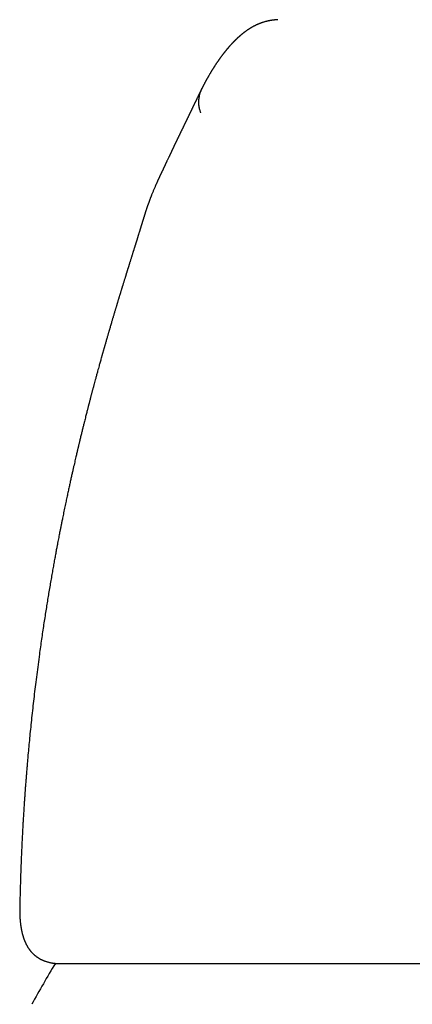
# Model space of a CAD drawing. Header units: millimetres. Extents: x 8 to 823, y 12 to 829.
# Tile 17 of 22: x 402 to 421, y 606 to 653. Entities that reach past the tile are written whole.
import ezdxf

# ---------------------------------------------------------------- set-up
doc = ezdxf.new("R2010")
doc.units = ezdxf.units.MM

msp = doc.modelspace()

# ---------------------------------------------------------------- linework, layer by layer
at = {"color": 7, "linetype": 'Continuous', "lineweight": 30}
for p, q in [((408.246, 644.085), (408.244, 644.079)), ((408.137, 643.739), (408.141, 643.752))]:
    msp.add_line(p, q, dxfattribs=at)
msp.add_arc((446.636, 581.842), 50, 148.7818, 151.3951, dxfattribs=at)
for points, knots in [([(414.609, 653.296), (414.603, 653.296), (414.582, 653.294), (414.553, 653.292), (414.522, 653.289), (414.499, 653.287), (414.482, 653.286), (414.469, 653.284), (414.454, 653.283), (414.436, 653.281), (414.416, 653.279), (414.394, 653.276), (414.372, 653.274), (414.348, 653.27), (414.323, 653.267), (414.296, 653.263), (414.268, 653.259), (414.239, 653.254), (414.211, 653.249), (414.186, 653.244), (414.161, 653.239), (414.14, 653.235), (414.119, 653.23), (414.093, 653.224), (414.061, 653.217), (414.023, 653.207), (413.981, 653.196), (413.934, 653.182), (413.883, 653.166), (413.834, 653.15), (413.79, 653.134), (413.753, 653.12), (413.721, 653.108), (413.689, 653.095), (413.655, 653.08), (413.623, 653.066), (413.594, 653.053), (413.567, 653.04), (413.539, 653.027), (413.513, 653.014), (413.489, 653.002), (413.468, 652.991), (413.449, 652.981), (413.429, 652.971), (413.409, 652.96), (413.388, 652.948), (413.366, 652.935), (413.343, 652.922), (413.322, 652.91), (413.302, 652.898), (413.284, 652.887), (413.266, 652.876), (413.25, 652.866), (413.235, 652.856), (413.221, 652.847), (413.208, 652.839), (413.193, 652.829), (413.176, 652.818), (413.157, 652.806), (413.138, 652.793), (413.118, 652.779), (413.097, 652.764), (413.075, 652.749), (413.053, 652.732), (413.03, 652.715), (413.01, 652.701), (412.993, 652.688), (412.981, 652.678), (412.969, 652.669), (412.959, 652.661), (412.949, 652.654), (412.938, 652.645), (412.926, 652.635), (412.911, 652.624), (412.897, 652.613), (412.884, 652.602), (412.871, 652.591), (412.857, 652.58), (412.843, 652.568), (412.829, 652.556), (412.815, 652.545), (412.8, 652.532), (412.786, 652.52), (412.773, 652.508), (412.761, 652.498), (412.75, 652.488), (412.74, 652.479), (412.731, 652.471), (412.723, 652.464), (412.715, 652.457), (412.708, 652.45), (412.701, 652.444), (412.695, 652.438), (412.688, 652.432), (412.679, 652.424), (412.667, 652.413), (412.652, 652.399), (412.637, 652.384), (412.622, 652.37), (412.608, 652.357), (412.596, 652.346), (412.586, 652.336), (412.576, 652.326), (412.567, 652.317), (412.557, 652.308), (412.547, 652.298), (412.535, 652.286), (412.522, 652.273), (412.506, 652.258), (412.49, 652.241), (412.475, 652.226), (412.461, 652.211), (412.448, 652.198), (412.435, 652.184), (412.422, 652.17), (412.408, 652.156), (412.395, 652.142), (412.383, 652.13), (412.373, 652.118), (412.362, 652.107), (412.353, 652.097), (412.342, 652.085), (412.329, 652.071), (412.314, 652.054), (412.298, 652.036), (412.28, 652.017), (412.263, 651.998), (412.248, 651.98), (412.235, 651.965), (412.223, 651.952), (412.213, 651.94), (412.205, 651.931), (412.199, 651.923), (412.193, 651.917), (412.188, 651.911), (412.183, 651.904), (412.176, 651.897), (412.169, 651.888), (412.161, 651.879), (412.152, 651.868), (412.142, 651.856), (412.131, 651.843), (412.12, 651.829), (412.107, 651.814), (412.093, 651.796), (412.078, 651.778), (412.064, 651.761), (412.053, 651.747), (412.043, 651.735), (412.034, 651.724), (412.025, 651.712), (412.015, 651.699), (412.002, 651.683), (411.989, 651.665), (411.974, 651.646), (411.959, 651.627), (411.943, 651.607), (411.928, 651.586), (411.912, 651.565), (411.896, 651.544), (411.881, 651.523), (411.867, 651.504), (411.853, 651.486), (411.839, 651.467), (411.825, 651.447), (411.81, 651.427), (411.796, 651.407), (411.784, 651.39), (411.774, 651.375), (411.764, 651.362), (411.754, 651.347), (411.742, 651.33), (411.729, 651.312), (411.715, 651.291), (411.699, 651.268), (411.682, 651.243), (411.664, 651.216), (411.647, 651.191), (411.631, 651.166), (411.614, 651.142), (411.598, 651.118), (411.583, 651.094), (411.568, 651.071), (411.554, 651.05), (411.541, 651.029), (411.529, 651.01), (411.517, 650.992), (411.506, 650.974), (411.494, 650.955), (411.482, 650.937), (411.47, 650.917), (411.457, 650.896), (411.443, 650.873), (411.428, 650.849), (411.412, 650.823), (411.396, 650.796), (411.38, 650.77), (411.361, 650.738), (411.34, 650.703), (411.317, 650.664), (411.298, 650.632), (411.284, 650.607), (411.274, 650.59), (411.265, 650.573), (411.256, 650.559), (411.249, 650.545), (411.242, 650.533), (411.235, 650.522), (411.229, 650.51), (411.22, 650.495), (411.209, 650.475), (411.195, 650.45), (411.18, 650.423), (411.163, 650.393), (411.145, 650.36), (411.124, 650.322), (411.103, 650.283), (411.086, 650.252), (411.074, 650.228), (411.066, 650.214), (411.057, 650.198), (411.048, 650.181), (411.039, 650.164), (411.03, 650.147), (411.02, 650.128), (411.009, 650.106), (410.996, 650.082), (410.982, 650.054), (410.967, 650.025), (410.953, 649.998), (410.945, 649.982), (410.942, 649.976)], [0, 0, 0, 0, 0.001087, 0.00312, 0.004875, 0.006355, 0.007566, 0.008589, 0.010339, 0.012305, 0.014488, 0.017068, 0.019896, 0.022973, 0.026299, 0.029855, 0.034075, 0.038283, 0.042481, 0.046518, 0.050249, 0.053674, 0.056852, 0.059973, 0.066362, 0.072648, 0.079091, 0.087987, 0.097175, 0.106219, 0.114867, 0.121463, 0.127787, 0.134085, 0.140434, 0.146976, 0.152395, 0.158005, 0.163629, 0.169247, 0.174697, 0.178854, 0.182883, 0.187088, 0.191544, 0.196252, 0.2012, 0.206315, 0.211586, 0.215837, 0.220171, 0.224329, 0.228209, 0.231812, 0.235137, 0.238199, 0.241169, 0.245843, 0.25042, 0.25504, 0.260035, 0.265422, 0.27106, 0.276935, 0.283041, 0.289376, 0.293164, 0.296632, 0.299775, 0.302593, 0.305086, 0.307356, 0.311094, 0.31508, 0.319315, 0.322653, 0.326164, 0.330092, 0.334488, 0.338272, 0.342344, 0.346706, 0.351357, 0.354921, 0.358423, 0.361672, 0.364666, 0.367407, 0.369894, 0.372127, 0.37429, 0.376199, 0.378175, 0.38027, 0.382485, 0.386738, 0.391374, 0.396361, 0.401149, 0.405536, 0.409174, 0.412479, 0.41548, 0.418495, 0.421615, 0.424841, 0.428171, 0.432921, 0.437872, 0.443144, 0.448799, 0.452781, 0.456934, 0.461257, 0.46575, 0.470281, 0.474562, 0.478362, 0.481932, 0.485271, 0.488381, 0.491453, 0.496101, 0.501158, 0.506623, 0.512496, 0.518777, 0.523644, 0.528049, 0.531994, 0.535478, 0.538501, 0.540378, 0.542026, 0.543738, 0.545685, 0.547868, 0.550286, 0.552939, 0.556129, 0.559604, 0.563363, 0.56731, 0.571097, 0.576729, 0.581878, 0.586545, 0.590729, 0.593678, 0.596636, 0.59985, 0.603319, 0.607782, 0.612607, 0.617795, 0.623296, 0.628649, 0.633741, 0.639843, 0.645521, 0.650776, 0.655751, 0.660576, 0.66525, 0.670582, 0.675768, 0.680809, 0.685721, 0.688727, 0.692115, 0.695885, 0.700037, 0.704797, 0.709975, 0.715305, 0.722143, 0.728637, 0.734787, 0.740652, 0.746655, 0.752493, 0.758165, 0.763635, 0.768789, 0.773619, 0.778142, 0.782264, 0.786459, 0.790727, 0.795068, 0.799527, 0.804333, 0.809515, 0.815073, 0.821009, 0.827158, 0.833192, 0.839102, 0.848136, 0.856838, 0.865198, 0.869137, 0.872931, 0.87642, 0.879597, 0.882462, 0.884971, 0.887326, 0.889794, 0.892379, 0.897289, 0.902575, 0.908237, 0.914276, 0.92156, 0.929266, 0.937393, 0.945941, 0.948709, 0.951594, 0.954894, 0.958642, 0.961899, 0.965432, 0.969241, 0.973325, 0.978547, 0.984159, 0.990162, 0.996555, 1, 1, 1, 1]), ([(410.942, 649.971), (410.941, 649.97), (410.937, 649.961), (410.928, 649.943), (410.915, 649.919), (410.904, 649.896), (410.893, 649.875), (410.884, 649.856), (410.875, 649.839), (410.868, 649.824), (410.861, 649.811), (410.855, 649.799), (410.85, 649.788), (410.845, 649.778), (410.84, 649.768), (410.834, 649.757), (410.829, 649.746), (410.823, 649.733), (410.816, 649.72), (410.808, 649.704), (410.798, 649.684), (410.787, 649.662), (410.776, 649.638), (410.764, 649.615), (410.749, 649.584), (410.732, 649.548), (410.712, 649.507), (410.694, 649.469), (410.677, 649.434), (410.66, 649.4), (410.645, 649.368), (410.63, 649.337), (410.616, 649.307), (410.602, 649.278), (410.587, 649.248), (410.573, 649.219), (410.56, 649.191), (410.547, 649.164), (410.534, 649.137), (410.521, 649.11), (410.508, 649.083), (410.496, 649.057), (410.483, 649.031), (410.471, 649.004), (410.458, 648.977), (410.444, 648.949), (410.43, 648.92), (410.416, 648.889), (410.4, 648.857), (410.384, 648.823), (410.368, 648.789), (410.352, 648.755), (410.339, 648.728), (410.329, 648.707), (410.321, 648.691), (410.314, 648.676), (410.307, 648.662), (410.3, 648.647), (410.293, 648.632), (410.284, 648.614), (410.274, 648.592), (410.261, 648.566), (410.248, 648.538), (410.234, 648.51), (410.22, 648.481), (410.206, 648.451), (410.191, 648.42), (410.177, 648.391), (410.164, 648.364), (410.151, 648.337), (410.138, 648.31), (410.125, 648.284), (410.114, 648.261), (410.104, 648.24), (410.095, 648.22), (410.084, 648.199), (410.073, 648.176), (410.061, 648.151), (410.049, 648.126), (410.036, 648.101), (410.024, 648.076), (410.012, 648.052), (410.001, 648.028), (409.99, 648.005), (409.977, 647.98), (409.964, 647.953), (409.95, 647.924), (409.936, 647.896), (409.923, 647.868), (409.91, 647.841), (409.897, 647.815), (409.884, 647.789), (409.87, 647.761), (409.858, 647.735), (409.847, 647.713), (409.839, 647.696), (409.831, 647.68), (409.824, 647.667), (409.819, 647.656), (409.815, 647.647), (409.811, 647.638), (409.806, 647.629), (409.801, 647.618), (409.794, 647.605), (409.787, 647.589), (409.777, 647.57), (409.768, 647.55), (409.758, 647.53), (409.749, 647.512), (409.741, 647.494), (409.733, 647.477), (409.725, 647.462), (409.718, 647.447), (409.71, 647.431), (409.702, 647.413), (409.693, 647.394), (409.683, 647.374), (409.674, 647.354), (409.665, 647.334), (409.656, 647.316), (409.648, 647.299), (409.64, 647.282), (409.632, 647.266), (409.625, 647.25), (409.616, 647.232), (409.607, 647.212), (409.596, 647.19), (409.585, 647.167), (409.575, 647.145), (409.566, 647.126), (409.558, 647.109), (409.551, 647.093), (409.543, 647.076), (409.533, 647.055), (409.522, 647.033), (409.512, 647.01), (409.502, 646.988), (409.493, 646.969), (409.484, 646.951), (409.476, 646.934), (409.467, 646.915), (409.458, 646.895), (409.448, 646.873), (409.437, 646.852), (409.427, 646.83), (409.418, 646.81), (409.409, 646.791), (409.401, 646.774), (409.393, 646.757), (409.384, 646.738), (409.373, 646.716), (409.362, 646.691), (409.343, 646.652), (409.319, 646.601), (409.289, 646.538), (409.266, 646.489), (409.248, 646.452), (409.236, 646.426), (409.223, 646.399), (409.21, 646.371), (409.197, 646.344), (409.185, 646.32), (409.175, 646.299), (409.166, 646.28), (409.158, 646.262), (409.149, 646.243), (409.139, 646.222), (409.128, 646.199), (409.116, 646.174), (409.104, 646.149), (409.093, 646.125), (409.082, 646.103), (409.073, 646.084), (409.065, 646.066), (409.056, 646.048), (409.047, 646.029), (409.037, 646.007), (409.025, 645.983), (409.013, 645.957), (409.001, 645.932), (408.99, 645.909), (408.98, 645.888), (408.972, 645.869), (408.963, 645.851), (408.956, 645.834), (408.947, 645.816), (408.938, 645.797), (408.928, 645.775), (408.917, 645.752), (408.906, 645.729), (408.896, 645.708), (408.888, 645.689), (408.881, 645.673), (408.875, 645.661), (408.869, 645.648), (408.863, 645.636), (408.856, 645.62), (408.847, 645.601), (408.836, 645.577), (408.824, 645.549), (408.81, 645.52), (408.796, 645.489), (408.784, 645.461), (408.77, 645.43), (408.755, 645.397), (408.738, 645.36), (408.721, 645.321), (408.703, 645.279), (408.681, 645.229), (408.656, 645.17), (408.627, 645.104), (408.6, 645.038), (408.573, 644.973), (408.546, 644.906), (408.522, 644.848), (408.504, 644.801), (408.49, 644.766), (408.477, 644.732), (408.463, 644.697), (408.45, 644.662), (408.435, 644.623), (408.419, 644.581), (408.402, 644.535), (408.385, 644.489), (408.371, 644.45), (408.36, 644.419), (408.352, 644.396), (408.344, 644.373), (408.336, 644.35), (408.328, 644.327), (408.319, 644.303), (408.311, 644.28), (408.303, 644.256), (408.294, 644.229), (408.284, 644.199), (408.272, 644.165), (408.259, 644.126), (408.251, 644.099), (408.246, 644.085)], [0, 0, 0, 0, 0.000506, 0.006597, 0.012263, 0.017505, 0.022323, 0.026717, 0.030472, 0.03385, 0.036852, 0.039477, 0.041725, 0.044053, 0.046262, 0.048661, 0.05125, 0.054029, 0.056997, 0.060155, 0.064896, 0.070007, 0.075314, 0.080511, 0.085593, 0.095241, 0.104446, 0.11243, 0.120052, 0.127358, 0.134362, 0.141065, 0.147355, 0.153403, 0.159789, 0.166686, 0.172023, 0.177629, 0.183473, 0.18924, 0.194852, 0.20031, 0.205614, 0.211269, 0.216769, 0.222469, 0.228466, 0.23476, 0.241352, 0.248242, 0.255365, 0.262136, 0.268413, 0.27172, 0.274871, 0.277866, 0.280706, 0.283433, 0.286394, 0.289663, 0.294259, 0.299353, 0.304916, 0.310403, 0.315608, 0.321995, 0.327897, 0.333315, 0.338627, 0.343775, 0.348828, 0.353785, 0.358646, 0.362074, 0.365728, 0.369704, 0.374002, 0.378622, 0.383441, 0.388021, 0.39274, 0.397123, 0.401192, 0.405338, 0.409709, 0.414591, 0.41972, 0.424791, 0.429635, 0.434251, 0.438761, 0.443085, 0.447795, 0.45289, 0.456053, 0.459008, 0.46164, 0.463947, 0.465652, 0.467123, 0.468429, 0.469941, 0.471713, 0.473747, 0.47648, 0.479576, 0.482935, 0.486141, 0.489208, 0.492068, 0.494722, 0.497169, 0.499482, 0.502038, 0.504893, 0.507914, 0.51121, 0.514563, 0.517689, 0.520587, 0.523256, 0.526108, 0.528642, 0.531115, 0.533769, 0.537164, 0.540816, 0.544707, 0.548314, 0.551403, 0.553973, 0.556393, 0.559263, 0.562592, 0.566381, 0.570278, 0.573866, 0.576965, 0.579789, 0.582589, 0.585703, 0.589133, 0.592525, 0.596179, 0.59982, 0.60317, 0.60623, 0.609, 0.61148, 0.61475, 0.618406, 0.622459, 0.626909, 0.637644, 0.647831, 0.657534, 0.661553, 0.66558, 0.669865, 0.674425, 0.679185, 0.682698, 0.685935, 0.688895, 0.691634, 0.694593, 0.697868, 0.70146, 0.705368, 0.709433, 0.713178, 0.716514, 0.71951, 0.722168, 0.724761, 0.727746, 0.731083, 0.734771, 0.738804, 0.742742, 0.746268, 0.749455, 0.752303, 0.754851, 0.75728, 0.759979, 0.762948, 0.766188, 0.769698, 0.773206, 0.776404, 0.779291, 0.781409, 0.783321, 0.785028, 0.786773, 0.788806, 0.791901, 0.795489, 0.79922, 0.803947, 0.808363, 0.812462, 0.816249, 0.821483, 0.826736, 0.832301, 0.838192, 0.844311, 0.853748, 0.863067, 0.872148, 0.881061, 0.890253, 0.89976, 0.904813, 0.909576, 0.914109, 0.918749, 0.923548, 0.928502, 0.934515, 0.940713, 0.94701, 0.952965, 0.956187, 0.959277, 0.962297, 0.965325, 0.96836, 0.971403, 0.974545, 0.977505, 0.980979, 0.984966, 0.989468, 0.994484, 1, 1, 1, 1]), ([(410.943, 649.976), (410.925, 649.941), (410.889, 649.868), (410.848, 649.753), (410.816, 649.637), (410.795, 649.527), (410.783, 649.424), (410.78, 649.328), (410.782, 649.233), (410.792, 649.139), (410.809, 649.048), (410.829, 648.97), (410.848, 648.903), (410.867, 648.846), (410.879, 648.812), (410.884, 648.797)], [0, 0, 0, 0, 0.096587, 0.201912, 0.300837, 0.392938, 0.478012, 0.556112, 0.627499, 0.712915, 0.788114, 0.853969, 0.911075, 0.959735, 1, 1, 1, 1]), ([(408.244, 644.079), (408.242, 644.072), (408.236, 644.053), (408.226, 644.024), (408.215, 643.991), (408.206, 643.962), (408.198, 643.935), (408.19, 643.912), (408.184, 643.892), (408.179, 643.875), (408.173, 643.857), (408.166, 643.835), (408.157, 643.806), (408.149, 643.778), (408.143, 643.759), (408.141, 643.752)], [0, 0, 0, 0, 0.0677925, 0.1859989, 0.2934101, 0.3900538, 0.4759534, 0.5511283, 0.6144098, 0.6674186, 0.7178458, 0.7799194, 0.8577929, 0.9488114, 1, 1, 1, 1]), ([(408.137, 643.739), (408.136, 643.737), (408.133, 643.725), (408.126, 643.704), (408.117, 643.673), (408.105, 643.636), (408.093, 643.595), (408.081, 643.555), (408.07, 643.52), (408.061, 643.493), (408.054, 643.468), (408.047, 643.447), (408.041, 643.426), (408.034, 643.402), (408.025, 643.374), (408.015, 643.342), (408.005, 643.311), (407.997, 643.283), (407.989, 643.259), (407.983, 643.237), (407.975, 643.213), (407.966, 643.185), (407.956, 643.152), (407.947, 643.122), (407.938, 643.093), (407.928, 643.06), (407.915, 643.02), (407.901, 642.975), (407.888, 642.933), (407.878, 642.899), (407.869, 642.872), (407.861, 642.845), (407.852, 642.816), (407.843, 642.789), (407.837, 642.767), (407.831, 642.749), (407.826, 642.732), (407.82, 642.713), (407.814, 642.693), (407.806, 642.67), (407.798, 642.643), (407.788, 642.612), (407.779, 642.582), (407.771, 642.556), (407.764, 642.535), (407.758, 642.514), (407.751, 642.492), (407.743, 642.465), (407.734, 642.437), (407.725, 642.41), (407.717, 642.384), (407.709, 642.358), (407.701, 642.332), (407.692, 642.303), (407.681, 642.268), (407.67, 642.233), (407.661, 642.203), (407.654, 642.18), (407.648, 642.162), (407.642, 642.144), (407.636, 642.122), (407.625, 642.089), (407.612, 642.046), (407.596, 641.997), (407.583, 641.954), (407.57, 641.913), (407.558, 641.873), (407.544, 641.828), (407.527, 641.774), (407.508, 641.712), (407.488, 641.65), (407.468, 641.586), (407.452, 641.535), (407.44, 641.495), (407.433, 641.474), (407.427, 641.455), (407.421, 641.433), (407.412, 641.406), (407.403, 641.376), (407.394, 641.347), (407.386, 641.322), (407.378, 641.296), (407.369, 641.266), (407.357, 641.229), (407.346, 641.192), (407.335, 641.159), (407.326, 641.128), (407.316, 641.095), (407.305, 641.06), (407.294, 641.025), (407.284, 640.994), (407.276, 640.967), (407.267, 640.938), (407.257, 640.905), (407.244, 640.863), (407.229, 640.814), (407.21, 640.754), (407.191, 640.692), (407.171, 640.628), (407.152, 640.564), (407.133, 640.505), (407.118, 640.455), (407.105, 640.412), (407.093, 640.373), (407.08, 640.332), (407.068, 640.291), (407.054, 640.248), (407.04, 640.2), (407.025, 640.151), (407.011, 640.106), (406.999, 640.068), (406.988, 640.03), (406.974, 639.986), (406.96, 639.938), (406.946, 639.891), (406.932, 639.847), (406.919, 639.802), (406.903, 639.749), (406.886, 639.693), (406.869, 639.637), (406.854, 639.588), (406.84, 639.542), (406.826, 639.495), (406.811, 639.447), (406.796, 639.397), (406.781, 639.346), (406.764, 639.289), (406.745, 639.226), (406.724, 639.156), (406.702, 639.082), (406.679, 639.006), (406.658, 638.935), (406.639, 638.871), (406.621, 638.81), (406.601, 638.742), (406.578, 638.663), (406.552, 638.575), (406.525, 638.484), (406.502, 638.403), (406.482, 638.337), (406.467, 638.284), (406.451, 638.232), (406.435, 638.176), (406.418, 638.116), (406.399, 638.051), (406.378, 637.98), (406.356, 637.902), (406.333, 637.821), (406.31, 637.741), (406.288, 637.666), (406.27, 637.604), (406.256, 637.555), (406.245, 637.516), (406.233, 637.473), (406.219, 637.423), (406.203, 637.368), (406.187, 637.31), (406.171, 637.253), (406.155, 637.199), (406.142, 637.152), (406.131, 637.111), (406.119, 637.071), (406.106, 637.025), (406.077, 636.921), (406.036, 636.775), (405.977, 636.561), (405.922, 636.358), (405.867, 636.158), (405.812, 635.958), (405.769, 635.796), (405.736, 635.672), (405.721, 635.619), (405.708, 635.57), (405.697, 635.526), (405.685, 635.482), (405.673, 635.436), (405.658, 635.381), (405.642, 635.32), (405.626, 635.258), (405.61, 635.199), (405.594, 635.139), (405.577, 635.074), (405.559, 635.002), (405.538, 634.923), (405.518, 634.847), (405.501, 634.781), (405.488, 634.731), (405.478, 634.692), (405.469, 634.656), (405.459, 634.616), (405.445, 634.564), (405.429, 634.501), (405.41, 634.426), (405.388, 634.339), (405.363, 634.243), (405.337, 634.137), (405.308, 634.023), (405.275, 633.891), (405.238, 633.742), (405.196, 633.572), (405.16, 633.426), (405.13, 633.305), (405.108, 633.213), (405.085, 633.12), (405.063, 633.03), (405.044, 632.948), (405.027, 632.877), (405.012, 632.817), (405.001, 632.768), (404.991, 632.73), (404.983, 632.693), (404.974, 632.656), (404.963, 632.608), (404.949, 632.55), (404.932, 632.477), (404.912, 632.393), (404.889, 632.297), (404.864, 632.19), (404.837, 632.071), (404.807, 631.942), (404.774, 631.8), (404.739, 631.645), (404.701, 631.476), (404.66, 631.294), (404.617, 631.102), (404.573, 630.901), (404.527, 630.691), (404.479, 630.47), (404.429, 630.236), (404.385, 630.03), (404.349, 629.855), (404.319, 629.714), (404.29, 629.572), (404.262, 629.435), (404.236, 629.309), (404.214, 629.199), (404.194, 629.105), (404.179, 629.025), (404.165, 628.959), (404.154, 628.905), (404.145, 628.859), (404.137, 628.818), (404.129, 628.777), (404.121, 628.736), (404.112, 628.692), (404.103, 628.644), (404.089, 628.576), (404.072, 628.485), (404.049, 628.37), (404.025, 628.243), (403.998, 628.106), (403.971, 627.962), (403.938, 627.791), (403.901, 627.592), (403.858, 627.361), (403.814, 627.117), (403.767, 626.858), (403.719, 626.585), (403.669, 626.298), (403.617, 625.997), (403.566, 625.693), (403.515, 625.387), (403.465, 625.081), (403.415, 624.763), (403.363, 624.434), (403.311, 624.095), (403.259, 623.748), (403.207, 623.392), (403.156, 623.033), (403.1, 622.627), (403.04, 622.18), (402.976, 621.693), (402.917, 621.219), (402.862, 620.757), (402.808, 620.298), (402.757, 619.84), (402.709, 619.386), (402.663, 618.947), (402.622, 618.522), (402.583, 618.112), (402.552, 617.767), (402.527, 617.483), (402.508, 617.258), (402.49, 617.039), (402.472, 616.825), (402.458, 616.639), (402.445, 616.482), (402.436, 616.357), (402.428, 616.245), (402.42, 616.146), (402.414, 616.059), (402.409, 615.985), (402.404, 615.926), (402.401, 615.879), (402.399, 615.846), (402.397, 615.822), (402.396, 615.805), (402.395, 615.791), (402.394, 615.775), (402.392, 615.752), (402.39, 615.721), (402.387, 615.681), (402.383, 615.626), (402.378, 615.553), (402.372, 615.459), (402.365, 615.35), (402.357, 615.225), (402.348, 615.086), (402.338, 614.933), (402.328, 614.765), (402.317, 614.582), (402.306, 614.388), (402.295, 614.184), (402.283, 613.968), (402.271, 613.739), (402.26, 613.497), (402.248, 613.241), (402.236, 612.977), (402.225, 612.706), (402.214, 612.427), (402.203, 612.136), (402.193, 611.833), (402.184, 611.519), (402.175, 611.192), (402.167, 610.852), (402.161, 610.602), (402.158, 610.464), (402.157, 610.444)], [0, 0, 0, 0, 0.000341, 0.001562, 0.002982, 0.004634, 0.006563, 0.008613, 0.010031, 0.011267, 0.012356, 0.013331, 0.014196, 0.015202, 0.016513, 0.018062, 0.019459, 0.020652, 0.021714, 0.02266, 0.023606, 0.024889, 0.026475, 0.027867, 0.028909, 0.030351, 0.032163, 0.034222, 0.03621, 0.037686, 0.038589, 0.039764, 0.041156, 0.042346, 0.043245, 0.043939, 0.044709, 0.045465, 0.046297, 0.047264, 0.04842, 0.049766, 0.051121, 0.052217, 0.053052, 0.053819, 0.054734, 0.055867, 0.057114, 0.058226, 0.059278, 0.060315, 0.061351, 0.062495, 0.063901, 0.065548, 0.066705, 0.067611, 0.068267, 0.068918, 0.069773, 0.070832, 0.072944, 0.0749, 0.076588, 0.078031, 0.079675, 0.08131, 0.083279, 0.085859, 0.088418, 0.090435, 0.093126, 0.094148, 0.094909, 0.0955, 0.096297, 0.097344, 0.098549, 0.099626, 0.100537, 0.101309, 0.102462, 0.103865, 0.105325, 0.106527, 0.107516, 0.10867, 0.110068, 0.111358, 0.112434, 0.113319, 0.114314, 0.11551, 0.116814, 0.118799, 0.120716, 0.123133, 0.125246, 0.127473, 0.129732, 0.131416, 0.132631, 0.134058, 0.135464, 0.136805, 0.138233, 0.139839, 0.141617, 0.143166, 0.144359, 0.145497, 0.146987, 0.148718, 0.150257, 0.151657, 0.153115, 0.154686, 0.156795, 0.15862, 0.160203, 0.161627, 0.163088, 0.164708, 0.166323, 0.167882, 0.169672, 0.171767, 0.173924, 0.176389, 0.178826, 0.181144, 0.183082, 0.184913, 0.186869, 0.189448, 0.192287, 0.195188, 0.197919, 0.199748, 0.201329, 0.202863, 0.204565, 0.206419, 0.208407, 0.210523, 0.212979, 0.215511, 0.217946, 0.220273, 0.222363, 0.223611, 0.224695, 0.225963, 0.227499, 0.229193, 0.230938, 0.232736, 0.234377, 0.235792, 0.236956, 0.238056, 0.239441, 0.241111, 0.247398, 0.25254, 0.260198, 0.265457, 0.270379, 0.277972, 0.279756, 0.281312, 0.28274, 0.28404, 0.285218, 0.286571, 0.28817, 0.290053, 0.291906, 0.293647, 0.295276, 0.297206, 0.299308, 0.30163, 0.304159, 0.305962, 0.307431, 0.308567, 0.309374, 0.31056, 0.312077, 0.313933, 0.316129, 0.318665, 0.321486, 0.324585, 0.32791, 0.331461, 0.336058, 0.340985, 0.346241, 0.348834, 0.351499, 0.354238, 0.356936, 0.359322, 0.361388, 0.363131, 0.364553, 0.365654, 0.366457, 0.367733, 0.368857, 0.370648, 0.372765, 0.375209, 0.377979, 0.381075, 0.384497, 0.388245, 0.392333, 0.396809, 0.401678, 0.406938, 0.412591, 0.418279, 0.424316, 0.430701, 0.437433, 0.444513, 0.448471, 0.45253, 0.45669, 0.46072, 0.464339, 0.467545, 0.47019, 0.472469, 0.474382, 0.475928, 0.477109, 0.478345, 0.479453, 0.480607, 0.481876, 0.48326, 0.48476, 0.487724, 0.491055, 0.49473, 0.498643, 0.50278, 0.507142, 0.513337, 0.519934, 0.526934, 0.534338, 0.542144, 0.550354, 0.558966, 0.567982, 0.576402, 0.585146, 0.594214, 0.603605, 0.61332, 0.623176, 0.633345, 0.643669, 0.653824, 0.66802, 0.681851, 0.695317, 0.708418, 0.721154, 0.734452, 0.747328, 0.759783, 0.771815, 0.783427, 0.794617, 0.801129, 0.807489, 0.813697, 0.819754, 0.825641, 0.829524, 0.833049, 0.836216, 0.839026, 0.841477, 0.843571, 0.845307, 0.846533, 0.847484, 0.848162, 0.848592, 0.848916, 0.849334, 0.849968, 0.850843, 0.851961, 0.853322, 0.855533, 0.858181, 0.861268, 0.864792, 0.868755, 0.873073, 0.877815, 0.882979, 0.888566, 0.894267, 0.90035, 0.906816, 0.913664, 0.920894, 0.928506, 0.936034, 0.943903, 0.952111, 0.96066, 0.96955, 0.97878, 0.988351, 0.998263, 1, 1, 1, 1]), ([(402.157, 610.434), (402.157, 610.42), (402.156, 610.389), (402.156, 610.338), (402.156, 610.279), (402.157, 610.214), (402.159, 610.141), (402.162, 610.062), (402.166, 610.005), (402.167, 609.976)], [0, 0, 0, 0, 0.086481, 0.20327, 0.334221, 0.479349, 0.638673, 0.812214, 1, 1, 1, 1]), ([(402.167, 609.976), (402.169, 609.942), (402.174, 609.866), (402.182, 609.786), (402.186, 609.743)], [0, 0, 0, 0, 0.452335, 1, 1, 1, 1]), ([(402.186, 609.743), (402.187, 609.726), (402.191, 609.693), (402.196, 609.647), (402.201, 609.608), (402.205, 609.574), (402.209, 609.546), (402.214, 609.517), (402.219, 609.485), (402.224, 609.452), (402.23, 609.419), (402.236, 609.385), (402.244, 609.348), (402.253, 609.304), (402.263, 609.257), (402.274, 609.21), (402.285, 609.167), (402.295, 609.13), (402.304, 609.099), (402.312, 609.074), (402.318, 609.052), (402.325, 609.032), (402.332, 609.01), (402.34, 608.984), (402.351, 608.954), (402.362, 608.921), (402.375, 608.887), (402.388, 608.855), (402.401, 608.824), (402.413, 608.796), (402.425, 608.769), (402.437, 608.741), (402.451, 608.713), (402.465, 608.685), (402.479, 608.658), (402.492, 608.634), (402.505, 608.611), (402.517, 608.589), (402.531, 608.565), (402.547, 608.539), (402.565, 608.511), (402.584, 608.483), (402.602, 608.456), (402.621, 608.43), (402.64, 608.403), (402.662, 608.376), (402.684, 608.349), (402.706, 608.323), (402.727, 608.298), (402.75, 608.274), (402.774, 608.249), (402.802, 608.221), (402.83, 608.194), (402.857, 608.17), (402.881, 608.149), (402.904, 608.13), (402.926, 608.113), (402.949, 608.095), (402.972, 608.078), (402.993, 608.063), (403.013, 608.049), (403.033, 608.035), (403.054, 608.022), (403.076, 608.008), (403.099, 607.994), (403.124, 607.98), (403.151, 607.965), (403.18, 607.95), (403.208, 607.936), (403.235, 607.923), (403.262, 607.911), (403.297, 607.895), (403.343, 607.877), (403.398, 607.856), (403.454, 607.838), (403.51, 607.822), (403.566, 607.807), (403.624, 607.794), (403.684, 607.782), (403.742, 607.772), (403.786, 607.766), (403.815, 607.763), (403.831, 607.761), (403.849, 607.759), (403.87, 607.756), (403.896, 607.754), (403.926, 607.752), (403.961, 607.75), (404, 607.748), (404.045, 607.746), (404.076, 607.746), (404.093, 607.746)], [0, 0, 0, 0, 0.014646, 0.027677, 0.039092, 0.048892, 0.057075, 0.064311, 0.075115, 0.085227, 0.094684, 0.104169, 0.115576, 0.128906, 0.144064, 0.159159, 0.173451, 0.185005, 0.195091, 0.203439, 0.210046, 0.21625, 0.223493, 0.231777, 0.242091, 0.253638, 0.265347, 0.276672, 0.287611, 0.297222, 0.306609, 0.31635, 0.32654, 0.337165, 0.347238, 0.356157, 0.364634, 0.372681, 0.381703, 0.391712, 0.402696, 0.414737, 0.425688, 0.435689, 0.446431, 0.458349, 0.470338, 0.481942, 0.492456, 0.502781, 0.514777, 0.528077, 0.541781, 0.554242, 0.56484, 0.573465, 0.583643, 0.593686, 0.603049, 0.611731, 0.619798, 0.627575, 0.636337, 0.644769, 0.653595, 0.663312, 0.67392, 0.684654, 0.695855, 0.705464, 0.714748, 0.725009, 0.744115, 0.764146, 0.783835, 0.802941, 0.821738, 0.841298, 0.861764, 0.881276, 0.899429, 0.904573, 0.909576, 0.915253, 0.922534, 0.931419, 0.941912, 0.954014, 0.967728, 0.983055, 1, 1, 1, 1]), ([(404.114, 607.745), (404.186, 607.745), (404.329, 607.745), (404.562, 607.745), (404.808, 607.745), (405.067, 607.745), (405.34, 607.745), (405.626, 607.745), (405.916, 607.745), (406.207, 607.745), (406.5, 607.745), (406.803, 607.745), (407.116, 607.745), (407.439, 607.745), (407.782, 607.745), (408.145, 607.745), (408.528, 607.745), (408.922, 607.745), (409.327, 607.745), (409.742, 607.745), (410.168, 607.745), (410.591, 607.745), (411.011, 607.745), (411.426, 607.745), (411.848, 607.745), (412.278, 607.745), (412.716, 607.745), (413.174, 607.745), (413.654, 607.745), (414.155, 607.745), (414.664, 607.745), (415.18, 607.745), (415.704, 607.745), (416.235, 607.745), (416.758, 607.745), (417.271, 607.745), (417.774, 607.745), (418.281, 607.745), (418.792, 607.745), (419.307, 607.745), (419.819, 607.745), (420.329, 607.745), (420.834, 607.745), (421.341, 607.745), (421.85, 607.745), (422.361, 607.745), (422.873, 607.745), (423.39, 607.745), (423.918, 607.745), (424.459, 607.745), (425.008, 607.745), (425.556, 607.745), (426.105, 607.745), (426.653, 607.745), (427.019, 607.745), (427.201, 607.745)], [0, 0, 0, 0, 0.0200563, 0.0401037, 0.0601545, 0.0802208, 0.1003147, 0.1204485, 0.1404426, 0.1587092, 0.176974, 0.1952459, 0.2135338, 0.2318466, 0.2501931, 0.2701098, 0.2900097, 0.309904, 0.3298039, 0.3497206, 0.3696654, 0.3896383, 0.4079266, 0.4261987, 0.4444633, 0.4627289, 0.4810042, 0.4992977, 0.5193049, 0.5392878, 0.5592577, 0.5792261, 0.5992043, 0.6192038, 0.6392767, 0.6576546, 0.6759978, 0.6943152, 0.7126158, 0.7309086, 0.7492026, 0.7668439, 0.7844317, 0.8019742, 0.8194797, 0.8369564, 0.8544128, 0.8718573, 0.8895455, 0.9080594, 0.9265173, 0.9449299, 0.9633074, 0.9816606, 1, 1, 1, 1])]:
    msp.add_open_spline(points, degree=3, knots=knots, dxfattribs=at)

doc.saveas('drawing.dxf')
